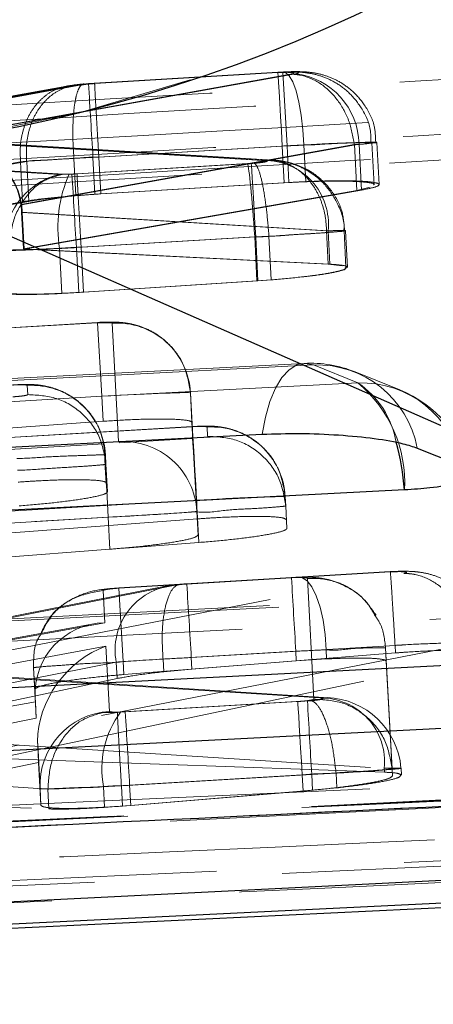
# Model space of a CAD drawing. Header units: millimetres. Extents: x 60 to 406, y 6 to 289.
# Tile 21 of 43: x 161.76 to 163.16, y 266.96 to 270.29. Entities that reach past the tile are written whole.
import ezdxf

# ---------------------------------------------------------------- set-up
doc = ezdxf.new("R2010")
doc.units = ezdxf.units.MM
doc.linetypes.add('HIDDEN', pattern=[1.905, 1.27, -0.635])

msp = doc.modelspace()

# ---------------------------------------------------------------- linework, layer by layer
at = {"color": 7, "linetype": 'HIDDEN', "lineweight": 18}
for p, q in [((162.678399, 270.106879), (161.442402, 269.884777)), ((161.444323, 269.883213), (162.694963, 270.107922)), ((162.651547, 270.114076), (161.994909, 270.07479)), ((162.651608, 270.1131), (161.994983, 270.073821)), ((162.635415, 270.113056), (162.01543, 270.075989)), ((162.015607, 270.07502), (162.635477, 270.112087)), ((162.635477, 270.112087), (162.648067, 270.112698)), ((162.651608, 270.1131), (162.651547, 270.114076)), ((162.651547, 270.114076), (162.66643, 269.864519)), ((161.921452, 270.066594), (161.057691, 269.90929)), ((161.951366, 270.069216), (161.05793, 269.906511)), ((161.941508, 270.067764), (161.071959, 269.910139)), ((161.071992, 269.907353), (161.971181, 270.070342)), ((161.983802, 270.073046), (161.951366, 270.069216)), ((161.994983, 270.073821), (161.983802, 270.073046)), ((161.994983, 270.073821), (161.994909, 270.07479)), ((164.280098, 269.881484), (157.879693, 269.499187)), ((161.442402, 269.884777), (162.58882, 269.814876)), ((162.583849, 269.814667), (161.444323, 269.883213)), ((162.618902, 269.815837), (161.488668, 269.884748)), ((162.613744, 269.815636), (161.490442, 269.883205)), ((161.766037, 269.665998), (162.89383, 269.868654)), ((162.90998, 269.86963), (161.768336, 269.664501)), ((162.009676, 269.825225), (162.66643, 269.864519)), ((162.66643, 269.864519), (162.67283, 269.739975)), ((162.723262, 269.867216), (162.729663, 269.742605)), ((162.89383, 269.868654), (162.893898, 269.868587)), ((162.893898, 269.868587), (162.901873, 269.713362)), ((162.90998, 269.86963), (162.917958, 269.714338)), ((162.960894, 269.73204), (162.953565, 269.874697)), ((162.977447, 269.733024), (162.970116, 269.875703)), ((161.097031, 269.836818), (165.086229, 268.08167)), ((162.650292, 269.863498), (162.029592, 269.826387)), ((162.650292, 269.863498), (162.656691, 269.738955)), ((161.89622, 269.767662), (161.061739, 269.816321)), ((161.070752, 269.68391), (161.76479, 269.810301)), ((161.077446, 269.81726), (161.910321, 269.768675)), ((161.785511, 269.811531), (161.086207, 269.684767)), ((161.76479, 269.810301), (161.764791, 269.810279)), ((161.764791, 269.810279), (161.771743, 269.674969)), ((161.785511, 269.811531), (161.785516, 269.811426)), ((161.785516, 269.811426), (161.79246, 269.67628)), ((162.545283, 269.804587), (161.938754, 269.768325)), ((161.945356, 269.821723), (161.951825, 269.695816)), ((161.956055, 269.76939), (162.531949, 269.803842)), ((162.009676, 269.825225), (162.016094, 269.700294)), ((162.029592, 269.826395), (162.029592, 269.826387)), ((162.029592, 269.826387), (162.036011, 269.701471)), ((162.531949, 269.803842), (162.554399, 269.805347)), ((161.928865, 269.767811), (161.89622, 269.767662)), ((161.938754, 269.768325), (161.928865, 269.767811)), ((162.67283, 269.739975), (162.016094, 269.700294)), ((162.656691, 269.738955), (162.036011, 269.701471)), ((162.729663, 269.742605), (162.656691, 269.738955)), ((161.77461, 269.515884), (162.901873, 269.713362)), ((161.776907, 269.514476), (162.917958, 269.714338)), ((162.016094, 269.700294), (161.951825, 269.695816)), ((162.901873, 269.713362), (162.94781, 269.723793)), ((161.771743, 269.674969), (161.077591, 269.551081)), ((161.79246, 269.67628), (161.09304, 269.552042)), ((161.768239, 269.639884), (161.77461, 269.515884)), ((162.805247, 269.576651), (161.768239, 269.639884)), ((161.770544, 269.638327), (162.799879, 269.576413)), ((161.770544, 269.638327), (161.776907, 269.514476)), ((162.799879, 269.576413), (162.799973, 269.576435)), ((162.799879, 269.576413), (162.805696, 269.463194)), ((162.805247, 269.576651), (162.811066, 269.46341)), ((162.865376, 269.451981), (162.858968, 269.576696)), ((162.870364, 269.452271), (162.86396, 269.576904)), ((161.953531, 269.519736), (162.560102, 269.556006)), ((162.556803, 269.555857), (161.969605, 269.520727)), ((162.556803, 269.555857), (162.556816, 269.555618)), ((162.604972, 269.558844), (162.556816, 269.555618)), ((162.556816, 269.555618), (162.564449, 269.407054)), ((162.560102, 269.556006), (162.567747, 269.407217)), ((162.605006, 269.558405), (162.604972, 269.558844)), ((162.605006, 269.558405), (162.612605, 269.410503)), ((162.811066, 269.46341), (161.77461, 269.515884)), ((162.805696, 269.463194), (161.776907, 269.514476)), ((161.896907, 269.51683), (161.904735, 269.364488)), ((161.953531, 269.519736), (161.961341, 269.367729)), ((161.969604, 269.520742), (161.969605, 269.520727)), ((161.969605, 269.520727), (161.97741, 269.36881)), ((162.852254, 269.458448), (162.805696, 269.463194)), ((161.961341, 269.367729), (162.567747, 269.407217)), ((161.97741, 269.36881), (162.564449, 269.407054)), ((162.564449, 269.407054), (162.612605, 269.410503)), ((162.567747, 269.407217), (162.63016, 269.412165)), ((161.904735, 269.364488), (161.961341, 269.367729)), ((162.024746, 269.266357), (161.671876, 269.245257)), ((161.67193, 269.244288), (162.0248, 269.265388)), ((162.039714, 269.016807), (162.0248, 269.265388)), ((162.0248, 269.265388), (162.074931, 269.26395)), ((162.074931, 269.26395), (162.096351, 268.86302)), ((162.723928, 269.127709), (154.30505, 268.695277)), ((162.906125, 269.06157), (162.755648, 269.122426)), ((162.906125, 269.06157), (162.755648, 269.122426)), ((163.047449, 269.037803), (162.896969, 269.098667)), ((161.789224, 269.022015), (161.787633, 269.052965)), ((162.039714, 269.016807), (161.686843, 268.995707)), ((162.039714, 269.016807), (162.044088, 268.931662)), ((162.339469, 269.028199), (162.344635, 268.927653)), ((162.36089, 268.627268), (162.339469, 269.028199)), ((161.691418, 268.906665), (162.044088, 268.931662)), ((162.34553, 268.9134), (160.597712, 268.808861)), ((162.345472, 268.914369), (160.61968, 268.811149)), ((162.344635, 268.927653), (162.365039, 268.546504)), ((162.345472, 268.914369), (162.34553, 268.9134)), ((162.39726, 268.881005), (162.39567, 268.911962)), ((160.196975, 268.744988), (162.346849, 268.87357)), ((162.046666, 268.855614), (159.896066, 268.726987)), ((162.052172, 268.817213), (162.053763, 268.786264)), ((162.058564, 268.692819), (162.053763, 268.786264)), ((162.058563, 268.692826), (162.057046, 268.722345)), ((160.862191, 268.575211), (162.360398, 268.664812)), ((162.360398, 268.664812), (162.363662, 268.601288)), ((162.660208, 268.676204), (162.661799, 268.645254)), ((162.665713, 268.569072), (162.661799, 268.645254)), ((159.910934, 268.478406), (162.061534, 268.607033)), ((162.362442, 268.625033), (160.211842, 268.496414)), ((162.363662, 268.601288), (160.86662, 268.489008)), ((162.061534, 268.607033), (162.067102, 268.498656)), ((162.36089, 268.627268), (162.365039, 268.546504)), ((162.362442, 268.625033), (162.367768, 268.521366)), ((162.067102, 268.498656), (159.918304, 268.33496)), ((160.218954, 268.358012), (162.367768, 268.521366)), ((164.508942, 268.405763), (155.41392, 267.937903)), ((161.362646, 268.085045), (163.061754, 268.416827)), ((162.681282, 268.402604), (162.097375, 268.36769)), ((162.097429, 268.366722), (162.681362, 268.401635)), ((163.015421, 268.422646), (162.326948, 268.381459)), ((163.015278, 268.421662), (162.32697, 268.380483)), ((162.681362, 268.401635), (162.698928, 268.40241)), ((162.734973, 268.399996), (162.756825, 267.991041)), ((162.249241, 268.372362), (160.897263, 268.106123)), ((162.282676, 268.375655), (160.899236, 268.103217)), ((162.112341, 268.118148), (162.097429, 268.366722)), ((162.311118, 268.379306), (162.282676, 268.375655)), ((162.32697, 268.380483), (162.311118, 268.379306)), ((162.049475, 268.249882), (162.043647, 268.358586)), ((161.414454, 268.134032), (162.049475, 268.249882)), ((162.012432, 268.245955), (161.416005, 268.137147)), ((163.285323, 268.179019), (161.679031, 267.865365)), ((162.053765, 268.169862), (161.7332, 268.110027)), ((162.065605, 267.949593), (162.053765, 268.169862)), ((162.342248, 268.131924), (163.031633, 268.17317)), ((162.99951, 268.164267), (162.999512, 268.16423)), ((163.021366, 267.755245), (162.99951, 268.164267)), ((162.999512, 268.16423), (163.001824, 268.119243)), ((163.031633, 268.17317), (163.03168, 268.173155)), ((163.03168, 268.173155), (163.033005, 268.147384)), ((162.695992, 268.153039), (162.112341, 268.118148)), ((162.342248, 268.131924), (162.344266, 268.092652)), ((163.033005, 268.147384), (162.344266, 268.092652)), ((162.695992, 268.153039), (162.697652, 268.120718)), ((162.798249, 268.158172), (162.799834, 268.127327)), ((160.901218, 267.882531), (162.088447, 268.11633)), ((161.68361, 267.790538), (163.288084, 268.127878)), ((161.808842, 268.097212), (161.808843, 268.097167)), ((161.808842, 268.097212), (161.814288, 267.995616)), ((162.088447, 268.11633), (162.091301, 268.060771)), ((162.112341, 268.118148), (162.114593, 268.074309)), ((162.114593, 268.074309), (162.697652, 268.120718)), ((162.24668, 268.126634), (162.246679, 268.126656)), ((162.24668, 268.126634), (162.248884, 268.083734)), ((162.697652, 268.120718), (162.799834, 268.127327)), ((163.001824, 268.119243), (163.022617, 267.730911)), ((162.777365, 267.995087), (161.362646, 268.085045)), ((162.808098, 267.995996), (161.408447, 268.085)), ((161.808843, 268.097167), (161.812591, 268.024226)), ((162.344266, 268.092652), (162.248884, 268.083734)), ((160.260172, 268.062589), (162.045744, 267.945816)), ((162.091301, 268.060771), (160.905067, 267.80807)), ((161.81782, 267.926862), (161.812591, 268.024226)), ((161.814975, 267.982242), (161.439291, 267.913711)), ((161.814975, 267.982242), (161.81782, 267.926862)), ((162.092557, 267.946479), (162.735226, 267.984924)), ((162.702661, 267.982927), (162.118853, 267.948014)), ((162.735226, 267.984924), (162.748131, 267.98584)), ((162.118853, 267.948014), (162.103281, 267.947291)), ((161.442469, 267.852028), (161.81782, 267.926862)), ((160.509316, 267.602642), (161.822406, 267.847722)), ((161.681043, 267.840509), (162.99529, 267.756944)), ((161.822708, 267.838773), (161.830802, 267.68819)), ((161.822708, 267.838773), (161.825914, 267.776367)), ((165.919522, 267.78498), (156.477682, 267.317181)), ((161.825914, 267.776367), (160.514276, 267.50612)), ((161.857268, 267.6867), (160.526728, 267.773715)), ((162.995971, 267.743689), (161.68361, 267.790538)), ((161.833696, 267.631871), (161.825914, 267.776367)), ((162.749869, 267.736328), (162.105954, 267.697808)), ((162.133843, 267.69944), (162.717481, 267.734339)), ((162.717481, 267.734339), (162.72027, 267.680046)), ((162.749869, 267.736328), (162.752619, 267.682788)), ((162.831929, 267.740754), (162.831898, 267.740836)), ((162.831929, 267.740754), (162.834508, 267.690566)), ((162.99529, 267.756944), (162.995971, 267.743689)), ((163.021363, 267.755305), (163.021366, 267.755245)), ((163.053189, 267.733459), (163.051972, 267.75716)), ((162.105953, 267.697823), (162.105954, 267.697808)), ((162.105954, 267.697808), (162.109484, 267.629107)), ((162.133843, 267.69944), (162.13734, 267.631409)), ((160.532634, 267.669392), (161.860731, 267.619287)), ((161.830802, 267.68819), (161.833696, 267.631871)), ((161.857262, 267.686819), (161.857268, 267.6867)), ((161.857268, 267.6867), (161.860731, 267.619287)), ((162.045462, 267.694977), (162.049049, 267.625143)), ((162.109484, 267.629107), (162.752619, 267.682788)), ((162.72027, 267.680046), (162.13734, 267.631409)), ((162.752619, 267.682788), (162.834508, 267.690566)), ((162.13734, 267.631409), (162.049049, 267.625143)), ((157.353131, 267.174755), (165.820293, 267.564592)), ((157.353131, 267.174755), (165.820293, 267.564592)), ((165.821178, 267.547389), (157.35407, 267.156472))]:
    msp.add_line(p, q, dxfattribs=at)
at = {"color": 7, "linetype": 'Continuous', "lineweight": 25}
for p, q in [((161.097031, 269.836818), (165.086229, 268.08167)), ((163.106491, 268.84107), (163.256969, 268.780214)), ((156.413063, 266.957936), (166.451302, 267.443289))]:
    msp.add_line(p, q, dxfattribs=at)
at = {"color": 7, "linetype": 'HIDDEN', "lineweight": 18, "flags": 128}
for points in [[(162.650292, 269.863498), (162.647219, 269.914885), (162.64428, 269.964066), (162.6416, 270.008941), (162.639296, 270.04758), (162.637465, 270.078329), (162.636186, 270.099876), (162.635514, 270.11129), (162.635477, 270.112087)], [(162.723262, 269.867216), (162.71999, 269.918573), (162.714274, 269.967591), (162.70636, 270.012182), (162.696587, 270.050434), (162.685372, 270.080698), (162.673196, 270.101694), (162.660581, 270.112512), (162.648067, 270.112698)], [(162.560102, 269.556006), (162.557354, 269.601983), (162.554701, 269.646396), (162.552235, 269.687702), (162.55004, 269.724508), (162.548191, 269.75554), (162.546752, 269.779739), (162.545771, 269.796279), (162.545283, 269.804587)], [(162.755648, 269.122426), (162.019784, 269.084622), (159.076331, 268.933428), (154.3368, 268.689958)], [(162.755648, 269.122426), (162.019784, 269.084622), (159.076331, 268.933428), (154.3368, 268.689958)], [(162.755648, 269.122426), (162.727498, 269.127836), (162.699814, 269.122337), (162.673337, 269.10608), (162.648783, 269.079489), (162.62681, 269.043286), (162.608011, 268.998456), (162.592891, 268.946183), (162.581857, 268.887897)], [(162.755648, 269.122426), (162.727498, 269.127836), (162.699814, 269.122337), (162.673337, 269.10608), (162.648783, 269.079489), (162.62681, 269.043286), (162.608011, 268.998456), (162.592891, 268.946183), (162.581857, 268.887897)], [(154.430277, 268.626106), (155.166141, 268.663918), (158.109594, 268.815142), (162.906125, 269.06157)], [(154.430277, 268.626106), (155.166141, 268.663918), (158.109594, 268.815142), (162.906125, 269.06157)], [(162.360398, 268.664812), (162.357324, 268.716198), (162.354383, 268.76538), (162.351699, 268.810255), (162.349388, 268.848893), (162.347549, 268.879649), (162.34626, 268.901189), (162.345578, 268.912603), (162.34553, 268.9134)], [(162.046666, 268.855614), (162.047162, 268.847306), (162.048151, 268.830766), (162.0496, 268.806567), (162.051455, 268.775535), (162.053656, 268.738729), (162.056127, 268.697423), (162.058783, 268.65301), (162.061534, 268.607033)], [(164.540671, 268.40048), (163.804809, 268.362624), (160.861364, 268.211198), (155.445672, 267.932591)], [(164.540671, 268.40048), (163.804809, 268.362624), (160.861364, 268.211198), (155.445672, 267.932591)], [(162.698928, 268.40241), (162.716411, 268.402395), (162.733782, 268.391756), (162.750299, 268.370953), (162.765257, 268.340875), (162.778015, 268.302803), (162.788029, 268.25836), (162.794871, 268.209455), (162.798249, 268.158172)], [(155.539151, 267.868747), (156.275011, 267.906603), (159.218456, 268.058044), (164.691149, 268.339609)], [(155.539151, 267.868747), (156.275011, 267.906603), (159.218456, 268.058044), (164.691149, 268.339609)], [(162.717481, 267.734339), (162.714732, 267.780324), (162.712079, 267.824729), (162.709613, 267.866043), (162.707418, 267.902841), (162.705569, 267.933873), (162.704129, 267.958072), (162.703149, 267.974612), (162.702661, 267.982927)], [(165.933084, 267.783788), (165.196992, 267.747273), (162.252616, 267.601346), (156.489853, 267.316413)], [(165.933084, 267.783788), (165.196992, 267.747273), (162.252616, 267.601346), (156.489853, 267.316413)], [(156.563157, 267.297884), (157.299272, 267.333997), (160.243729, 267.478627), (165.999964, 267.762085)], [(156.563157, 267.297884), (157.299272, 267.333997), (160.243729, 267.478627), (165.999964, 267.762085)]]:
    msp.add_lwpolyline(points, dxfattribs=at)
at = {"color": 7, "linetype": 'Continuous', "lineweight": 25, "flags": 128}
for points in [[(154.16299, 268.45551), (154.898856, 268.493299), (157.842315, 268.644479), (162.581857, 268.887897)], [(163.063669, 268.699293), (162.327804, 268.661489), (159.384343, 268.510242), (154.587799, 268.263784)], [(155.271878, 267.698129), (156.007742, 267.735978), (158.951191, 267.887388), (164.366892, 268.165958)], [(164.848713, 267.977332), (164.112851, 267.939475), (161.1694, 267.78802), (155.696697, 267.506425)], [(156.330261, 267.036502), (157.054856, 267.072541), (159.998931, 267.219116), (165.772494, 267.507185)], [(166.172398, 267.44612), (165.441433, 267.410298), (162.497298, 267.266159), (156.736452, 266.9849)]]:
    msp.add_lwpolyline(points, dxfattribs=at)
at = {"color": 7, "linetype": 'Continuous', "lineweight": 25}
msp.add_arc((160.698642, 275.040661), 5.219071, 274.377831, 350.657821, dxfattribs=at)
at = {"color": 7, "linetype": 'HIDDEN', "lineweight": 18}
for centre, radius, start, end in [((160.698642, 275.040661), 5.219071, 274.377831, 350.657821), ((162.665446, 269.865135), 0.244575, 1.053256, 83.068075), ((246.438506, 274.946203), 84.583992, 183.30164083, 183.47098749), ((162.590116, 269.598629), 0.216251, 354.166844, 90.343196), ((161.953969, 269.530759), 0.24384, 103.699631, 185.163533), ((162.332931, 269.588836), 0.441929, 156.109808, 189.377305), ((371.455536, 282.09827), 209.879274, 183.36794002, 183.43592302), ((162.090303, 269.014904), 0.249521, 3.054379, 93.532074), ((162.744754, 268.722277), 0.406, 67.980984, 92.94046), ((162.767895, 268.778274), 0.34437, 10.506653, 92.037939), ((161.803003, 268.803915), 0.249524, 3.055099, 93.531353), ((162.918375, 268.717421), 0.344367, 10.506223, 92.038667), ((162.624333, 268.723632), 0.44001, 356.829096, 50.176717), ((162.734169, 268.808692), 0.305805, 9.8533, 55.784449), ((162.895233, 268.661421), 0.406, 13.561277, 67.980706), ((162.411038, 268.662912), 0.249524, 3.053498, 93.531156), ((136.325384, 267.11623), 26.080738, 3.3164836, 3.8635595), ((162.111729, 268.613979), 0.249514, 3.052952, 93.5335), ((214.830134, 271.345722), 52.231811, 183.2312346, 183.5044046), ((162.303483, 268.157672), 0.218974, 95.452382, 190.882661), ((132.071554, 266.396002), 30.320428, 3.2821244, 3.7527078), ((245.870272, 272.756831), 83.271886, 183.28514196, 183.45648666), ((162.779414, 267.778179), 0.216917, 354.382042, 90.541288), ((162.792585, 267.736701), 0.259869, 4.592959, 88.011125), ((162.080005, 267.700502), 0.249507, 93.308572, 182.828527), ((162.35814, 267.756107), 0.318597, 143.124304, 191.062017), ((9.383491, 258.612366), 153.020407, 3.40449678, 3.49773991)]:
    msp.add_arc(centre, radius, start, end, dxfattribs=at)
at = {"color": 8, "linetype": 'Continuous', "lineweight": 25}
msp.add_arc((162.207949, 268.633373), 0.858256, 4.405044, 15.381621, dxfattribs=at)
at = {"color": 7, "linetype": 'HIDDEN', "lineweight": 18}
for centre, major_axis, ratio, start_param, end_param in [((161.45727, 269.636196), (0.309794, 0.018128), 0.80247193, 0.04705011, 1.57183004), ((161.459191, 269.634631), (0.310169, 0.018275), 0.80148276, 0.04673259, 1.5715077), ((162.650589, 269.858956), (0.301014, 0.015899), 0.015106, 1.3261662, 1.57098731), ((162.011005, 269.820397), (0.305066, 0.016141), 0.01608138, 1.78683985, 2.50914336), ((162.010133, 269.820474), (0.303458, 0.016045), 0.0156975, 1.57147339, 1.78508206), ((162.546817, 269.55526), (-0.015811, 0.249501), 0.04000791, 4.71224611, 6.19474666), ((161.612339, 269.626741), (-0.007633, 0.250522), 0.62366758, 4.74585447, 4.85070266), ((161.614787, 269.625272), (-0.00772, 0.250513), 0.62310566, 4.74532511, 4.85039469), ((161.953476, 269.524457), (0.302894, 0.016012), 0.01556187, 3.78404323, 4.5235938), ((161.953391, 269.524611), (0.304632, 0.016115), 0.01597813, 4.52504777, 4.7120021), ((162.039886, 269.012383), (0.299583, 0.015813), 0.01475509, 0.00015992, 1.57059437), ((162.061306, 268.611453), (0.299583, 0.015813), 0.01475509, 4.71236831, 6.28334523), ((162.064342, 268.001297), (0.198663, -0.156874), 0.97142877, 2.2845583, 3.84696654), ((162.068633, 267.921278), (0.177402, 0.225637), 0.75696446, 0.86476831, 2.39158055), ((162.34198, 268.127564), (0.298581, 0.015754), 0.01450738, 1.56913342, 1.89489695), ((162.696506, 268.148601), (0.299969, 0.015837), 0.01484999, 1.22396954, 1.57172947), ((162.343237, 268.127162), (0.304068, 0.016082), 0.01584349, 1.89310784, 2.56345539), ((161.816404, 267.956066), (-0.012944, 0.251764), 0.00033007, 1.41302695, 1.46661849), ((162.070694, 267.882934), (0.168908, 0.206319), 0.88225106, 2.33512285, 2.37071776), ((162.749904, 267.740952), (0.301673, 0.015939), 0.01526645, 4.71146424, 4.98684571), ((162.133453, 267.704129), (0.302682, 0.015999), 0.01551056, 4.41660465, 4.71285967)]:
    msp.add_ellipse(centre, major_axis=major_axis, ratio=ratio, start_param=start_param, end_param=end_param, dxfattribs=at)
for points, knots in [([(157.342149, 269.744341), (157.477242, 269.752383), (158.152709, 269.792591), (160.627597, 269.939243), (162.967545, 270.075244), (164.767074, 270.179835)], [0, 0, 0, 0, 0.054586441, 0.27293277, 1, 1, 1, 1]), ([(164.462463, 270.110679), (163.331357, 270.044107), (161.064829, 269.910708), (158.798477, 269.774363), (157.663142, 269.70606)], [0, 0, 0, 0, 0.4990477, 1, 1, 1, 1]), ([(164.462463, 270.110679), (163.331357, 270.044107), (161.064829, 269.910708), (158.798477, 269.774363), (157.663142, 269.70606)], [0, 0, 0, 0, 0.4990477, 1, 1, 1, 1]), ([(162.6537, 270.11395), (162.65217, 270.11389), (162.646085, 270.113652), (162.63992, 270.113307), (162.635306, 270.113048)], [0, 0, 0, 0, 0.2514995, 1, 1, 1, 1]), ([(162.949486, 269.874585), (162.949754, 269.88794), (162.950587, 269.929563), (162.922256, 269.990072), (162.878291, 270.045084), (162.830316, 270.080062), (162.784478, 270.100519), (162.743006, 270.110582), (162.704201, 270.114504), (162.672437, 270.11469), (162.649794, 270.113809), (162.642691, 270.113533)], [0, 0, 0, 0, 0.08890677, 0.27707602, 0.42941677, 0.55919369, 0.6702506, 0.76520118, 0.84541738, 0.95151162, 1, 1, 1, 1]), ([(162.648067, 270.112698), (162.653723, 270.112857), (162.665033, 270.113175), (162.67831, 270.112844), (162.68705, 270.111926), (162.690011, 270.110469), (162.687225, 270.108706), (162.681191, 270.107457), (162.678399, 270.106879)], [0, 0, 0, 0, 0.16645551, 0.3328396, 0.50112154, 0.6732429, 0.84880452, 1, 1, 1, 1]), ([(162.966249, 269.875486), (162.965621, 269.894218), (162.964102, 269.939538), (162.932583, 270.000826), (162.888723, 270.051345), (162.842245, 270.083468), (162.797297, 270.10271), (162.755377, 270.112352), (162.714694, 270.115753), (162.681012, 270.115721), (162.656984, 270.114285), (162.650001, 270.113868)], [0, 0, 0, 0, 0.12208973, 0.2953852, 0.43799472, 0.55960308, 0.66285166, 0.75940365, 0.84314372, 0.95441568, 1, 1, 1, 1]), ([(162.694963, 270.107922), (162.696908, 270.108306), (162.702282, 270.109366), (162.70642, 270.111025), (162.704847, 270.112592), (162.697692, 270.113685), (162.685254, 270.114144), (162.669472, 270.114013), (162.657564, 270.113405), (162.651608, 270.1131)], [0, 0, 0, 0, 0.08990245, 0.2483414, 0.39901179, 0.55720212, 0.70354339, 0.85173553, 1, 1, 1, 1]), ([(162.89383, 269.868654), (162.888903, 269.896469), (162.879049, 269.952098), (162.837259, 270.024647), (162.780932, 270.078558), (162.733497, 270.099067), (162.699179, 270.105848), (162.687357, 270.106434), (162.678399, 270.106879)], [0, 0, 0, 0, 0.2211513, 0.44229693, 0.66344675, 0.88460117, 0.91255925, 1, 1, 1, 1]), ([(161.76479, 269.810301), (161.763962, 269.827065), (161.762305, 269.860593), (161.770315, 269.909374), (161.785709, 269.954521), (161.808602, 269.994218), (161.837872, 270.026896), (161.872378, 270.051003), (161.910661, 270.066461), (161.937797, 270.068298), (161.951366, 270.069216)], [0, 0, 0, 0, 0.12499474, 0.25000081, 0.37500601, 0.50000788, 0.6249981, 0.75000063, 0.87499964, 1, 1, 1, 1]), ([(161.785511, 269.811531), (161.784662, 269.828294), (161.782963, 269.861821), (161.790887, 269.910597), (161.806179, 269.955736), (161.828964, 269.995418), (161.858104, 270.028089), (161.892477, 270.052182), (161.930619, 270.067617), (161.957661, 270.069433), (161.971181, 270.070342)], [0, 0, 0, 0, 0.124999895, 0.249997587, 0.375002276, 0.499994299, 0.624996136, 0.750000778, 0.874999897, 1, 1, 1, 1]), ([(161.979447, 270.073724), (161.974724, 270.073333), (161.954157, 270.071627), (161.93545, 270.068742), (161.921039, 270.066519)], [0, 0, 0, 0, 0.22961108, 1, 1, 1, 1]), ([(161.945356, 269.821731), (161.944186, 269.838929), (161.941847, 269.873324), (161.941388, 269.922863), (161.943229, 269.968198), (161.947515, 270.007393), (161.954002, 270.038849), (161.962457, 270.060949), (161.972454, 270.073735), (161.980019, 270.073276), (161.983802, 270.073046)], [0, 0, 0, 0, 0.12501094, 0.25001549, 0.3750065, 0.50000795, 0.62501495, 0.75001065, 0.87500658, 1, 1, 1, 1]), ([(162.028643, 270.076779), (162.019652, 270.076245), (161.993504, 270.074694), (161.963436, 270.071523), (161.946746, 270.06863), (161.943679, 270.068099)], [0, 0, 0, 0, 0.29959824, 0.87128991, 1, 1, 1, 1]), ([(161.971181, 270.070342), (161.974589, 270.070892), (161.981079, 270.07194), (161.991485, 270.073084), (162.002757, 270.074147), (162.010183, 270.074652), (162.015607, 270.07502)], [0, 0, 0, 0, 0.29949774, 0.57048691, 0.68627055, 1, 1, 1, 1]), ([(162.029592, 269.826395), (162.027914, 269.854457), (162.024559, 269.910584), (162.020185, 269.98527), (162.016945, 270.042113), (162.015501, 270.069882), (162.015297, 270.076917), (162.015524, 270.07553), (162.015607, 270.07502)], [0, 0, 0, 0, 0.20321548, 0.40643907, 0.60964353, 0.81286062, 0.93133884, 1, 1, 1, 1]), ([(164.841299, 270.050828), (163.411657, 269.969705), (160.565086, 269.808179), (157.718719, 269.643454), (156.301891, 269.561459)], [0, 0, 0, 0, 0.50223297, 1, 1, 1, 1]), ([(164.841299, 270.050828), (163.411657, 269.969705), (160.565086, 269.808179), (157.718719, 269.643454), (156.301891, 269.561459)], [0, 0, 0, 0, 0.50223297, 1, 1, 1, 1]), ([(157.353831, 269.561661), (157.488927, 269.569655), (158.164408, 269.609627), (160.639362, 269.7554), (162.979363, 269.89071), (164.778937, 269.99477)], [0, 0, 0, 0, 0.05458627, 0.27293116, 1, 1, 1, 1]), ([(157.877823, 269.516473), (157.878156, 269.516493), (158.945732, 269.580228), (161.079406, 269.709636), (163.213251, 269.833367), (164.279619, 269.897269), (164.279785, 269.897279)], [0, 0, 0, 0, 0.00015595, 0.50027973, 0.99992231, 1, 1, 1, 1]), ([(157.877823, 269.516473), (157.878156, 269.516493), (158.945732, 269.580228), (161.079406, 269.709636), (163.213251, 269.833367), (164.279619, 269.897269), (164.279785, 269.897279)], [0, 0, 0, 0, 0.00015595, 0.50027973, 0.99992231, 1, 1, 1, 1]), ([(162.66643, 269.864519), (162.66645, 269.864519), (162.700366, 269.864519), (162.76881, 269.870569), (162.857605, 269.873494), (162.927001, 269.876136), (162.96706, 269.876815), (162.974318, 269.875199), (162.950689, 269.873504), (162.921998, 269.86963), (162.909991, 269.86963), (162.90998, 269.86963)], [0, 0, 0, 0, 0.000088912, 0.151775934, 0.304561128, 0.446801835, 0.606341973, 0.753024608, 0.90893542, 0.999910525, 1, 1, 1, 1]), ([(162.893898, 269.868587), (162.89391, 269.868587), (162.912112, 269.868587), (162.941957, 269.873167), (162.95934, 269.874755), (162.942812, 269.875836), (162.894569, 269.874411), (162.819345, 269.872483), (162.756328, 269.867216), (162.723281, 269.867216), (162.723262, 269.867216)], [0, 0, 0, 0, 0.000100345, 0.150852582, 0.322524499, 0.491937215, 0.659996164, 0.82897026, 0.999898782, 1, 1, 1, 1]), ([(162.029592, 269.826395), (162.029572, 269.826395), (161.999266, 269.826395), (161.957909, 269.822205), (161.89585, 269.819023), (161.840245, 269.814362), (161.802011, 269.8149), (161.785527, 269.811429), (161.785516, 269.811426)], [0, 0, 0, 0, 0.00021366, 0.32088152, 0.43562653, 0.70191194, 0.99978667, 1, 1, 1, 1]), ([(162.58882, 269.814876), (162.590592, 269.81474), (162.59572, 269.814346), (162.600099, 269.81327), (162.599004, 269.811544), (162.592194, 269.80961), (162.579741, 269.80764), (162.563632, 269.805855), (162.5514, 269.805009), (162.545283, 269.804587)], [0, 0, 0, 0, 0.08146216, 0.23574761, 0.38593917, 0.54415502, 0.69418751, 0.8470896, 1, 1, 1, 1]), ([(162.554399, 269.805347), (162.556985, 269.80558), (162.565496, 269.806349), (162.578217, 269.807908), (162.589487, 269.809916), (162.595231, 269.811922), (162.594052, 269.813562), (162.588403, 269.814388), (162.58436, 269.814636), (162.583849, 269.814667)], [0, 0, 0, 0, 0.07791373, 0.25641821, 0.43261614, 0.60891309, 0.801527, 0.97491447, 1, 1, 1, 1]), ([(162.554399, 269.805347), (162.554832, 269.805152), (162.556968, 269.804193), (162.563955, 269.797927), (162.57471, 269.773361), (162.587219, 269.717105), (162.59799, 269.642844), (162.602645, 269.586844), (162.604972, 269.558844)], [0, 0, 0, 0, 0.018690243, 0.092158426, 0.31930813, 0.546264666, 0.773137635, 1, 1, 1, 1]), ([(162.583849, 269.814667), (162.597534, 269.815371), (162.624904, 269.816779), (162.665044, 269.805776), (162.702397, 269.785582), (162.735469, 269.756126), (162.762927, 269.718859), (162.78344, 269.675254), (162.796916, 269.627166), (162.798954, 269.593346), (162.799973, 269.576435)], [0, 0, 0, 0, 0.12499944, 0.24999637, 0.3749993, 0.49999791, 0.62499712, 0.74999468, 0.87499391, 1, 1, 1, 1]), ([(162.858225, 269.575966), (162.858409, 269.577456), (162.86239, 269.609755), (162.840544, 269.666692), (162.800035, 269.730735), (162.751846, 269.772164), (162.704499, 269.79713), (162.662293, 269.809996), (162.63132, 269.814427), (162.618725, 269.815273), (162.615872, 269.815465)], [0, 0, 0, 0, 0.01191641, 0.25832028, 0.45263549, 0.61597278, 0.75594909, 0.8745637, 0.97158836, 1, 1, 1, 1]), ([(162.860878, 269.576808), (162.859147, 269.599578), (162.855347, 269.64959), (162.818583, 269.71395), (162.771687, 269.761665), (162.7248, 269.790423), (162.682121, 269.806527), (162.647097, 269.813336), (162.627253, 269.815452), (162.619479, 269.815782), (162.618998, 269.815827), (162.618971, 269.81583)], [0, 0, 0, 0, 0.17972998, 0.39475355, 0.57056349, 0.70791232, 0.82852984, 0.93240987, 0.99580239, 0.99976731, 1, 1, 1, 1]), ([(161.910321, 269.768675), (161.885447, 269.762056), (161.835697, 269.748817), (161.77478, 269.687351), (161.732948, 269.604703), (161.728236, 269.541488), (161.725879, 269.509879)], [0, 0, 0, 0, 0.24999509, 0.49999514, 0.74998963, 1, 1, 1, 1]), ([(161.910321, 269.768675), (161.913699, 269.768544), (161.920326, 269.768286), (161.930711, 269.768386), (161.942446, 269.768693), (161.95019, 269.76909), (161.956055, 269.76939)], [0, 0, 0, 0, 0.28561879, 0.56031891, 0.66706923, 1, 1, 1, 1]), ([(161.956055, 269.76939), (161.956046, 269.768461), (161.956, 269.763863), (161.957167, 269.738393), (161.960355, 269.67968), (161.964632, 269.604923), (161.967946, 269.548803), (161.969604, 269.520742)], [0, 0, 0, 0, 0.06408244, 0.31727387, 0.54483949, 0.77241316, 1, 1, 1, 1]), ([(162.917958, 269.714338), (162.935619, 269.717868), (162.970938, 269.724929), (162.982632, 269.734315), (162.961513, 269.74153), (162.906881, 269.745681), (162.825925, 269.746294), (162.743186, 269.743895), (162.691002, 269.740988), (162.67283, 269.739975)], [0, 0, 0, 0, 0.15331387, 0.30661422, 0.45907532, 0.61473671, 0.76670397, 0.91876063, 1, 1, 1, 1]), ([(162.959087, 269.731951), (162.959655, 269.732317), (162.965039, 269.735793), (162.942092, 269.740489), (162.889759, 269.744689), (162.813685, 269.745332), (162.755394, 269.74344), (162.729663, 269.742605)], [0, 0, 0, 0, 0.03027979, 0.2873504, 0.54374614, 0.79860784, 1, 1, 1, 1]), ([(162.036011, 269.701471), (162.011305, 269.69981), (161.952444, 269.695854), (161.863307, 269.687139), (161.816325, 269.679938), (161.79246, 269.67628)], [0, 0, 0, 0, 0.262493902, 0.625373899, 1, 1, 1, 1]), ([(161.951825, 269.695816), (161.91916, 269.692942), (161.853834, 269.687195), (161.798112, 269.67953), (161.774714, 269.675483), (161.771743, 269.674969)], [0, 0, 0, 0, 0.46612832, 0.93221073, 1, 1, 1, 1]), ([(162.560102, 269.556006), (162.560122, 269.556006), (162.594118, 269.556005), (162.663023, 269.562495), (162.752919, 269.566937), (162.822728, 269.572209), (162.86215, 269.57571), (162.867608, 269.577562), (162.843093, 269.578023), (162.816097, 269.576651), (162.805259, 269.576651), (162.805247, 269.576651)], [0, 0, 0, 0, 0.00009068, 0.15277045, 0.30799424, 0.45453899, 0.61527006, 0.76516072, 0.91745041, 0.99991015, 1, 1, 1, 1]), ([(162.799973, 269.576435), (162.802948, 269.576527), (162.825643, 269.577229), (162.857084, 269.577731), (162.863341, 269.576332), (162.831164, 269.573072), (162.769336, 269.568123), (162.689932, 269.564158), (162.631533, 269.558404), (162.605026, 269.558405), (162.605006, 269.558405)], [0, 0, 0, 0, 0.024969, 0.1904855, 0.37464262, 0.54151798, 0.70574334, 0.86977365, 0.99990392, 1, 1, 1, 1]), ([(161.969604, 269.520742), (161.969584, 269.520742), (161.93827, 269.520743), (161.896948, 269.516721), (161.834816, 269.514316), (161.780357, 269.510472), (161.74227, 269.513243), (161.725891, 269.509882), (161.725879, 269.509879)], [0, 0, 0, 0, 0.00021152, 0.33336057, 0.43742337, 0.70718207, 0.99978356, 1, 1, 1, 1]), ([(162.612605, 269.410503), (162.645909, 269.413439), (162.712518, 269.419311), (162.7943, 269.430258), (162.84669, 269.441019), (162.869587, 269.448635), (162.863961, 269.451512), (162.863264, 269.451869)], [0, 0, 0, 0, 0.24142024, 0.48283322, 0.72440979, 0.96584749, 1, 1, 1, 1]), ([(162.714855, 269.420375), (162.72928, 269.421912), (162.774106, 269.426689), (162.830506, 269.435968), (162.852167, 269.44276), (162.863063, 269.446177)], [0, 0, 0, 0, 0.19081483, 0.59296349, 1, 1, 1, 1]), ([(162.866539, 269.45207), (162.867528, 269.453076), (162.871511, 269.457128), (162.849054, 269.460926), (162.820812, 269.462772), (162.811066, 269.46341)], [0, 0, 0, 0, 0.17781435, 0.71625668, 1, 1, 1, 1]), ([(161.718653, 269.362171), (161.741748, 269.361543), (161.78794, 269.360286), (161.858603, 269.362311), (161.898221, 269.364181), (161.904735, 269.364488)], [0, 0, 0, 0, 0.45519221, 0.910426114, 1, 1, 1, 1]), ([(161.733415, 269.363222), (161.749735, 269.362722), (161.788909, 269.361522), (161.873431, 269.362976), (161.942657, 269.36686), (161.97741, 269.36881)], [0, 0, 0, 0, 0.26231982, 0.62966508, 1, 1, 1, 1]), ([(162.339443, 269.028706), (162.333924, 269.061515), (162.324316, 269.118643), (162.278642, 269.183636), (162.23123, 269.224399), (162.184384, 269.248827), (162.141798, 269.26163), (162.10392, 269.26688), (162.068123, 269.268243), (162.040301, 269.267033), (162.024746, 269.266357)], [0, 0, 0, 0, 0.21897872, 0.38128054, 0.5174481, 0.63350714, 0.73145561, 0.81411353, 0.89608055, 1, 1, 1, 1]), ([(162.052152, 268.817579), (162.046694, 268.850251), (162.037184, 268.907176), (161.991801, 268.972119), (161.94448, 269.013057), (161.897542, 269.03765), (161.854997, 269.050541), (161.816962, 269.055813), (161.781488, 269.057383), (161.753137, 269.05566), (161.737476, 269.054708)], [0, 0, 0, 0, 0.21833501, 0.38040535, 0.51686992, 0.63369659, 0.73206745, 0.81376689, 0.89712413, 1, 1, 1, 1]), ([(161.787633, 269.052965), (161.787411, 269.05325), (161.78682, 269.054009), (161.781045, 269.054903), (161.769554, 269.05538), (161.754339, 269.055235), (161.74301, 269.054675), (161.737494, 269.054403)], [0, 0, 0, 0, 0.130179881, 0.345796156, 0.565495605, 0.788441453, 1, 1, 1, 1]), ([(161.738804, 269.014572), (161.744564, 269.014968), (161.756082, 269.015761), (161.771372, 269.017461), (161.782798, 269.019296), (161.788523, 269.020871), (161.789034, 269.021705), (161.789224, 269.022015)], [0, 0, 0, 0, 0.21894122, 0.43786724, 0.65667146, 0.87267361, 1, 1, 1, 1]), ([(162.053763, 268.786264), (162.048285, 268.818829), (162.037328, 268.883962), (161.974771, 268.963451), (161.888527, 269.016573), (161.822325, 269.020201), (161.789224, 269.022015)], [0, 0, 0, 0, 0.24998616, 0.49999976, 0.74999773, 1, 1, 1, 1]), ([(162.044088, 268.931662), (162.077634, 268.933756), (162.144726, 268.937945), (162.234403, 268.939966), (162.302391, 268.938384), (162.339031, 268.93388), (162.343028, 268.929439), (162.344635, 268.927653)], [0, 0, 0, 0, 0.21371082, 0.42742299, 0.64126553, 0.85570295, 1, 1, 1, 1]), ([(162.660184, 268.676673), (162.654716, 268.709331), (162.645187, 268.766237), (162.599795, 268.831155), (162.552471, 268.872087), (162.505525, 268.896663), (162.462977, 268.909544), (162.42493, 268.914825), (162.38947, 268.916366), (162.361138, 268.914651), (162.345512, 268.913706)], [0, 0, 0, 0, 0.21829819, 0.38038962, 0.51688698, 0.63373133, 0.73212311, 0.81385678, 0.89734041, 1, 1, 1, 1]), ([(162.39567, 268.911962), (162.395446, 268.912248), (162.394851, 268.913009), (162.389086, 268.913904), (162.377597, 268.914365), (162.36238, 268.914236), (162.351047, 268.913674), (162.34553, 268.9134)], [0, 0, 0, 0, 0.12978535, 0.3453988, 0.56517373, 0.78832978, 1, 1, 1, 1]), ([(162.39726, 268.881005), (162.430362, 268.879191), (162.496564, 268.875563), (162.582804, 268.822442), (162.645368, 268.742956), (162.656322, 268.677822), (162.661799, 268.645254)], [0, 0, 0, 0, 0.25000141, 0.4999986, 0.74999628, 1, 1, 1, 1]), ([(161.752362, 268.805814), (161.752382, 268.805814), (161.785927, 268.805813), (161.853995, 268.81184), (161.944601, 268.81481), (162.013325, 268.817476), (162.04651, 268.818236), (162.052173, 268.817213), (162.052172, 268.817213), (162.052172, 268.817213)], [0, 0, 0, 0, 0.00012914, 0.21468516, 0.43310362, 0.65208368, 0.86907101, 0.99986893, 1, 1, 1, 1]), ([(162.053763, 268.786264), (162.052519, 268.7859), (162.049191, 268.784926), (162.014393, 268.781922), (161.945978, 268.776865), (161.855743, 268.772382), (161.788075, 268.766035), (161.754426, 268.766035), (161.754406, 268.766035)], [0, 0, 0, 0, 0.13105083, 0.35067631, 0.5690283, 0.78471229, 0.9998709, 1, 1, 1, 1]), ([(162.057046, 268.722345), (162.053587, 268.724947), (162.046669, 268.730151), (161.994576, 268.733945), (161.918201, 268.734112), (161.833951, 268.731005), (161.77844, 268.727272), (161.756473, 268.725795)], [0, 0, 0, 0, 0.21511293, 0.43024644, 0.64495005, 0.8594997, 1, 1, 1, 1]), ([(161.760604, 268.645411), (161.794345, 268.648198), (161.861825, 268.653773), (161.951414, 268.664806), (162.018807, 268.676245), (162.053948, 268.685969), (162.057265, 268.690899), (162.058563, 268.692826)], [0, 0, 0, 0, 0.215126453, 0.430234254, 0.645788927, 0.861507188, 1, 1, 1, 1]), ([(162.360398, 268.664812), (162.360418, 268.664812), (162.393976, 268.664811), (162.46204, 268.670827), (162.552676, 268.673809), (162.621386, 268.676475), (162.65455, 268.677225), (162.660209, 268.676204), (162.660208, 268.676204), (162.660208, 268.676204)], [0, 0, 0, 0, 0.00012908, 0.21466467, 0.43322719, 0.65224352, 0.86910685, 0.99987291, 1, 1, 1, 1]), ([(162.661799, 268.645254), (162.660554, 268.644884), (162.657221, 268.643895), (162.622403, 268.64107), (162.553944, 268.635331), (162.46388, 268.633292), (162.395863, 268.620918), (162.362462, 268.625031), (162.362442, 268.625033)], [0, 0, 0, 0, 0.13110659, 0.35083743, 0.56914282, 0.78468271, 0.99986992, 1, 1, 1, 1]), ([(162.664204, 268.598442), (162.660746, 268.601022), (162.65383, 268.606181), (162.601748, 268.609863), (162.525391, 268.609873), (162.441152, 268.606629), (162.385641, 268.602803), (162.363662, 268.601288)], [0, 0, 0, 0, 0.21510172, 0.43022798, 0.64489462, 0.85940337, 1, 1, 1, 1]), ([(162.367768, 268.521366), (162.401508, 268.5242), (162.468985, 268.529869), (162.558572, 268.541003), (162.625965, 268.552525), (162.661102, 268.562258), (162.664417, 268.567168), (162.665712, 268.569087)], [0, 0, 0, 0, 0.215135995, 0.430249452, 0.645842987, 0.861600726, 1, 1, 1, 1]), ([(162.365039, 268.546504), (162.361858, 268.543405), (162.355498, 268.537208), (162.303958, 268.52571), (162.22785, 268.514231), (162.143911, 268.504878), (162.088678, 268.500404), (162.067102, 268.498656)], [0, 0, 0, 0, 0.21571083, 0.43142375, 0.64705493, 0.86212591, 1, 1, 1, 1]), ([(162.707231, 268.403736), (162.705061, 268.403674), (162.696493, 268.403429), (162.687696, 268.402952), (162.681128, 268.402596)], [0, 0, 0, 0, 0.25323526, 1, 1, 1, 1]), ([(162.967186, 268.275214), (162.951317, 268.297987), (162.922858, 268.338828), (162.863889, 268.376916), (162.809824, 268.396675), (162.763052, 268.403298), (162.728117, 268.404302), (162.705669, 268.403691), (162.69554, 268.403416)], [0, 0, 0, 0, 0.25349852, 0.4546078, 0.63746435, 0.78451567, 0.90277227, 1, 1, 1, 1]), ([(162.698928, 268.40241), (162.70441, 268.402505), (162.71537, 268.402696), (162.727349, 268.402158), (162.733918, 268.401208), (162.734669, 268.400346), (162.734973, 268.399996)], [0, 0, 0, 0, 0.27005974, 0.53997574, 0.81340748, 1, 1, 1, 1]), ([(162.734973, 268.399996), (162.751794, 268.400007), (162.799051, 268.400038), (162.871182, 268.374072), (162.933891, 268.328022), (162.955825, 268.288236), (162.964191, 268.27306)], [0, 0, 0, 0, 0.181483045, 0.509874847, 0.813052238, 1, 1, 1, 1]), ([(163.332174, 268.183877), (163.330453, 268.20673), (163.326751, 268.255893), (163.291187, 268.319104), (163.245284, 268.367231), (163.197662, 268.397212), (163.153128, 268.414069), (163.113439, 268.421726), (163.071842, 268.424717), (163.030687, 268.423683), (162.999557, 268.421744), (162.989987, 268.421148)], [0, 0, 0, 0, 0.14131035, 0.3039896, 0.43818799, 0.55301811, 0.65111325, 0.73470785, 0.80665105, 0.94055828, 1, 1, 1, 1]), ([(163.031633, 268.17317), (163.029953, 268.201231), (163.026594, 268.257355), (163.021971, 268.332027), (163.018298, 268.388848), (163.016214, 268.417394), (163.015469, 268.423699), (163.01532, 268.422116), (163.015278, 268.421662)], [0, 0, 0, 0, 0.20321035, 0.40643482, 0.60966449, 0.81288515, 0.94627537, 1, 1, 1, 1]), ([(163.061754, 268.416827), (163.06397, 268.417318), (163.069145, 268.418465), (163.071671, 268.420147), (163.068452, 268.421588), (163.06105, 268.422304), (163.050924, 268.422682), (163.038102, 268.422665), (163.024231, 268.422169), (163.016578, 268.421736), (163.015278, 268.421662)], [0, 0, 0, 0, 0.1171018, 0.27333231, 0.42926159, 0.58521129, 0.64523469, 0.8061987, 0.9670722, 1, 1, 1, 1]), ([(163.285323, 268.179019), (163.280367, 268.206827), (163.270455, 268.262443), (163.227415, 268.334913), (163.169151, 268.388716), (163.119936, 268.409135), (163.083978, 268.415891), (163.071379, 268.416422), (163.061754, 268.416827)], [0, 0, 0, 0, 0.22051539, 0.44102521, 0.6615443, 0.88205805, 0.90989686, 1, 1, 1, 1]), ([(162.089304, 268.366677), (162.079961, 268.366097), (162.044095, 268.363872), (161.992866, 268.355299), (161.922486, 268.324262), (161.865328, 268.277834), (161.84345, 268.23402), (161.833323, 268.213739)], [0, 0, 0, 0, 0.085919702, 0.329854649, 0.549513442, 0.791464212, 1, 1, 1, 1]), ([(162.043647, 268.358586), (162.043942, 268.358986), (162.044662, 268.359966), (162.051463, 268.361764), (162.063778, 268.363717), (162.079698, 268.365492), (162.09157, 268.366315), (162.097429, 268.366722)], [0, 0, 0, 0, 0.151620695, 0.37045784, 0.584376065, 0.794910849, 1, 1, 1, 1]), ([(162.311118, 268.379306), (162.3078, 268.379592), (162.299716, 268.380288), (162.283549, 268.372033), (162.264638, 268.343819), (162.249382, 268.286045), (162.242094, 268.210815), (162.24515, 268.15471), (162.246679, 268.126656)], [0, 0, 0, 0, 0.07534633, 0.18358712, 0.38769056, 0.59180357, 0.79589637, 1, 1, 1, 1]), ([(162.304102, 268.37976), (162.299755, 268.379358), (162.280406, 268.377568), (162.262619, 268.374589), (162.248828, 268.37228)], [0, 0, 0, 0, 0.2246642, 1, 1, 1, 1]), ([(162.327089, 268.381466), (162.32511, 268.381346), (162.31714, 268.38086), (162.309295, 268.380198), (162.303399, 268.3797)], [0, 0, 0, 0, 0.24838364, 1, 1, 1, 1]), ([(162.043647, 268.358586), (162.011594, 268.352846), (161.947488, 268.341367), (161.871539, 268.285949), (161.845813, 268.234931), (161.834714, 268.212919)], [0, 0, 0, 0, 0.36247976, 0.72494636, 1, 1, 1, 1]), ([(162.964191, 268.27306), (162.970325, 268.264184), (162.992463, 268.232151), (162.996553, 268.19275), (162.99951, 268.164267)], [0, 0, 0, 0, 0.27709689, 1, 1, 1, 1]), ([(161.834714, 268.212919), (161.830459, 268.206329), (161.808572, 268.17242), (161.808721, 268.130768), (161.808842, 268.097212)], [0, 0, 0, 0, 0.1943662, 1, 1, 1, 1]), ([(162.999512, 268.16423), (162.999512, 268.16423), (162.999513, 268.16423), (162.992977, 268.165567), (162.958279, 268.163905), (162.890375, 268.164978), (162.830357, 268.15396), (162.798268, 268.15817), (162.798249, 268.158172)], [0, 0, 0, 0, 0.00016048, 0.18374092, 0.45379331, 0.72513068, 0.99983779, 1, 1, 1, 1]), ([(163.03168, 268.173155), (163.031701, 268.173155), (163.039775, 268.173155), (163.081808, 268.176654), (163.157671, 268.179094), (163.226919, 268.182399), (163.282442, 268.184331), (163.323109, 268.185217), (163.341024, 268.185041), (163.32546, 268.180982), (163.299538, 268.182171), (163.285471, 268.178955), (163.28546, 268.178952)], [0, 0, 0, 0, 0.0000942, 0.03712031, 0.19380795, 0.35332745, 0.41345144, 0.57060094, 0.72765953, 0.88323557, 0.99990981, 1, 1, 1, 1]), ([(162.799834, 268.127327), (162.830759, 268.128546), (162.892605, 268.130985), (162.960113, 268.129635), (162.99634, 268.125386), (163.000273, 268.120981), (163.001824, 268.119243)], [0, 0, 0, 0, 0.27344771, 0.54686021, 0.82127089, 1, 1, 1, 1]), ([(163.335577, 268.148241), (163.328658, 268.150543), (163.314852, 268.155136), (163.252915, 268.157442), (163.168788, 268.155899), (163.090443, 268.15173), (163.044701, 268.148269), (163.033005, 268.147384)], [0, 0, 0, 0, 0.23142985, 0.46177881, 0.69143395, 0.92109483, 1, 1, 1, 1]), ([(162.112341, 268.118148), (162.112321, 268.118145), (162.078493, 268.113916), (162.010177, 268.113668), (161.920588, 268.106752), (161.851886, 268.102164), (161.815691, 268.099101), (161.808843, 268.097167), (161.808843, 268.097167), (161.808843, 268.097167)], [0, 0, 0, 0, 0.00012613, 0.21474414, 0.42566618, 0.63648346, 0.85016947, 0.99987485, 1, 1, 1, 1]), ([(161.812591, 268.024226), (161.815904, 268.027431), (161.82253, 268.033841), (161.875292, 268.045889), (161.953048, 268.057968), (162.037975, 268.067777), (162.093412, 268.072503), (162.114593, 268.074309)], [0, 0, 0, 0, 0.216949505, 0.433905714, 0.650778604, 0.86657291, 1, 1, 1, 1]), ([(162.248884, 268.083734), (162.217184, 268.080033), (162.154232, 268.072683), (162.112179, 268.064723), (162.091301, 268.060771)], [0, 0, 0, 0, 0.503560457, 1, 1, 1, 1]), ([(162.756825, 267.991041), (162.756516, 267.990637), (162.755765, 267.989655), (162.748917, 267.987872), (162.736638, 267.985935), (162.720655, 267.984149), (162.708674, 267.983336), (162.702661, 267.982927)], [0, 0, 0, 0, 0.151945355, 0.369469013, 0.581762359, 0.790069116, 1, 1, 1, 1]), ([(162.748131, 267.98584), (162.751921, 267.986199), (162.761595, 267.987115), (162.774504, 267.988847), (162.784386, 267.990861), (162.788327, 267.992696), (162.786467, 267.994226), (162.780391, 267.9948), (162.777365, 267.995087)], [0, 0, 0, 0, 0.11723825, 0.29922751, 0.47747114, 0.65259828, 0.82694177, 1, 1, 1, 1]), ([(162.831898, 267.740836), (162.828817, 267.768813), (162.822654, 267.824766), (162.804595, 267.898714), (162.782419, 267.954507), (162.76393, 267.977966), (162.75262, 267.984502), (162.749363, 267.985473), (162.748131, 267.98584)], [0, 0, 0, 0, 0.226619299, 0.453216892, 0.679812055, 0.906415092, 0.964584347, 1, 1, 1, 1]), ([(163.021363, 267.755305), (163.015879, 267.78787), (163.004912, 267.853001), (162.942346, 267.932475), (162.856115, 267.985599), (162.789922, 267.989227), (162.756825, 267.991041)], [0, 0, 0, 0, 0.25000109, 0.50000167, 0.75000297, 1, 1, 1, 1]), ([(161.857262, 267.686819), (161.859664, 267.718463), (161.864467, 267.781751), (161.907221, 267.8645), (161.969496, 267.926013), (162.020328, 267.939215), (162.045744, 267.945816)], [0, 0, 0, 0, 0.24999885, 0.50000223, 0.74999792, 1, 1, 1, 1]), ([(162.045744, 267.945816), (162.04906, 267.945668), (162.055547, 267.945378), (162.066389, 267.945466), (162.078575, 267.945764), (162.086815, 267.946185), (162.092557, 267.946479)], [0, 0, 0, 0, 0.27960828, 0.546853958, 0.684180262, 1, 1, 1, 1]), ([(162.103281, 267.947291), (162.099261, 267.947188), (162.089564, 267.94694), (162.077008, 267.947198), (162.067504, 267.948067), (162.066237, 267.949085), (162.065605, 267.949593)], [0, 0, 0, 0, 0.18920257, 0.45637529, 0.72887814, 1, 1, 1, 1]), ([(162.105953, 267.697823), (162.104297, 267.725885), (162.100984, 267.782013), (162.096737, 267.856711), (162.093682, 267.913536), (162.09267, 267.936521), (162.09251, 267.944373), (162.092538, 267.94563), (162.092557, 267.946479)], [0, 0, 0, 0, 0.227471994, 0.454968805, 0.682446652, 0.909924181, 0.939208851, 1, 1, 1, 1]), ([(157.871877, 267.456276), (157.994574, 267.461848), (158.608058, 267.489711), (161.212402, 267.608127), (163.69399, 267.721785), (165.684804, 267.812965)], [0, 0, 0, 0, 0.04711235, 0.23556158, 1, 1, 1, 1]), ([(165.888394, 267.770563), (165.765703, 267.764886), (165.152249, 267.736496), (162.575729, 267.617412), (159.876438, 267.493134), (157.66789, 267.391915), (157.422453, 267.380667)], [0, 0, 0, 0, 0.04347755, 0.21738763, 0.91302786, 1, 1, 1, 1]), ([(165.888394, 267.770563), (165.765703, 267.764886), (165.152249, 267.736496), (162.575729, 267.617412), (159.876438, 267.493134), (157.66789, 267.391915), (157.422453, 267.380667)], [0, 0, 0, 0, 0.04347755, 0.21738763, 0.91302786, 1, 1, 1, 1]), ([(165.694743, 267.748033), (163.875087, 267.660207), (160.47627, 267.496162), (157.076321, 267.332571), (155.496634, 267.256563)], [0, 0, 0, 0, 0.53537917, 1, 1, 1, 1]), ([(162.717481, 267.734339), (162.717501, 267.734341), (162.751263, 267.738562), (162.819396, 267.738805), (162.908853, 267.745688), (162.977663, 267.750267), (163.014285, 267.753365), (163.021363, 267.755305), (163.021363, 267.755305), (163.021363, 267.755305)], [0, 0, 0, 0, 0.00012615, 0.21437276, 0.42443784, 0.63469949, 0.84815706, 0.99997653, 1, 1, 1, 1]), ([(163.022617, 267.730911), (163.019273, 267.727721), (163.012587, 267.72134), (162.959789, 267.709207), (162.882047, 267.696921), (162.797054, 267.686854), (162.741544, 267.681933), (162.72027, 267.680046)], [0, 0, 0, 0, 0.216769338, 0.433523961, 0.650277, 0.865967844, 1, 1, 1, 1]), ([(162.99529, 267.756944), (162.995302, 267.756944), (163.015432, 267.756944), (163.045386, 267.758458), (163.057288, 267.757143), (163.034737, 267.754322), (162.980706, 267.750426), (162.908985, 267.744237), (162.854639, 267.743733), (162.831948, 267.740756), (162.831929, 267.740754)], [0, 0, 0, 0, 0.00010344, 0.17650798, 0.35225218, 0.52630432, 0.70030092, 0.87550037, 0.9998961, 1, 1, 1, 1]), ([(162.834508, 267.690566), (162.866678, 267.694343), (162.931015, 267.701897), (163.003027, 267.71436), (163.047435, 267.725484), (163.049462, 267.730912), (163.05036, 267.733318)], [0, 0, 0, 0, 0.263322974, 0.526622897, 0.790215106, 1, 1, 1, 1]), ([(163.052367, 267.73524), (163.046824, 267.737675), (163.037825, 267.741628), (163.007583, 267.743117), (162.995971, 267.743689)], [0, 0, 0, 0, 0.61601949, 1, 1, 1, 1]), ([(162.105953, 267.697823), (162.105933, 267.697823), (162.075343, 267.697824), (162.031612, 267.693723), (161.967295, 267.691111), (161.91052, 267.688768), (161.873394, 267.686819), (161.857273, 267.686819), (161.857262, 267.686819)], [0, 0, 0, 0, 0.0002086, 0.31622163, 0.44992603, 0.71253955, 0.99979519, 1, 1, 1, 1]), ([(161.830802, 267.68819), (161.830802, 267.68819), (161.830801, 267.68819), (161.842671, 267.687005), (161.894185, 267.688124), (161.96655, 267.692529), (162.021983, 267.691947), (162.045443, 267.694975), (162.045462, 267.694977)], [0, 0, 0, 0, 0.00015473, 0.26530035, 0.53602949, 0.80659246, 0.99984132, 1, 1, 1, 1]), ([(162.049049, 267.625143), (162.017607, 267.623624), (161.954725, 267.620587), (161.883769, 267.621106), (161.841049, 267.624946), (161.835966, 267.629733), (161.833696, 267.631871)], [0, 0, 0, 0, 0.26226337, 0.52449876, 0.7875999, 1, 1, 1, 1]), ([(158.090334, 267.284331), (158.158308, 267.287405), (158.717043, 267.312677), (161.182182, 267.424349), (163.579298, 267.533717), (165.485659, 267.620695)], [0, 0, 0, 0, 0.02757406, 0.22665587, 1, 1, 1, 1]), ([(161.860731, 267.619287), (161.877106, 267.618993), (161.91566, 267.618301), (162.001673, 267.621139), (162.072785, 267.626394), (162.109484, 267.629107)], [0, 0, 0, 0, 0.26322717, 0.61976666, 1, 1, 1, 1]), ([(156.796369, 267.070499), (158.70133, 267.159574), (161.987338, 267.313224), (165.274502, 267.46816), (166.656035, 267.533277)], [0, 0, 0, 0, 0.57971881, 1, 1, 1, 1]), ([(156.796369, 267.070499), (158.70133, 267.159574), (161.987338, 267.313224), (165.274502, 267.46816), (166.656035, 267.533277)], [0, 0, 0, 0, 0.57971881, 1, 1, 1, 1])]:
    msp.add_open_spline(points, degree=3, knots=knots, dxfattribs=at)
at = {"color": 7, "linetype": 'Continuous', "lineweight": 25}
for points, knots in [([(162.581857, 268.887897), (162.623692, 268.889243), (162.707363, 268.891934), (162.842568, 268.886414), (162.965054, 268.874327), (163.056276, 268.858224), (163.091717, 268.846117), (163.106491, 268.84107)], [0, 0, 0, 0, 0.21209427, 0.42419093, 0.6362864, 0.84838389, 1, 1, 1, 1]), ([(163.256969, 268.780214), (163.269003, 268.774108), (163.29555, 268.760638), (163.289649, 268.739446), (163.241543, 268.719917), (163.161621, 268.705916), (163.0934, 268.701303), (163.063669, 268.699293)], [0, 0, 0, 0, 0.18018962, 0.39750465, 0.61482023, 0.83213599, 1, 1, 1, 1]), ([(165.694743, 267.748033), (163.875087, 267.660207), (160.47627, 267.496162), (157.076321, 267.332571), (155.496634, 267.256563)], [0, 0, 0, 0, 0.53537917, 1, 1, 1, 1])]:
    msp.add_open_spline(points, degree=3, knots=knots, dxfattribs=at)

doc.saveas('drawing.dxf')
